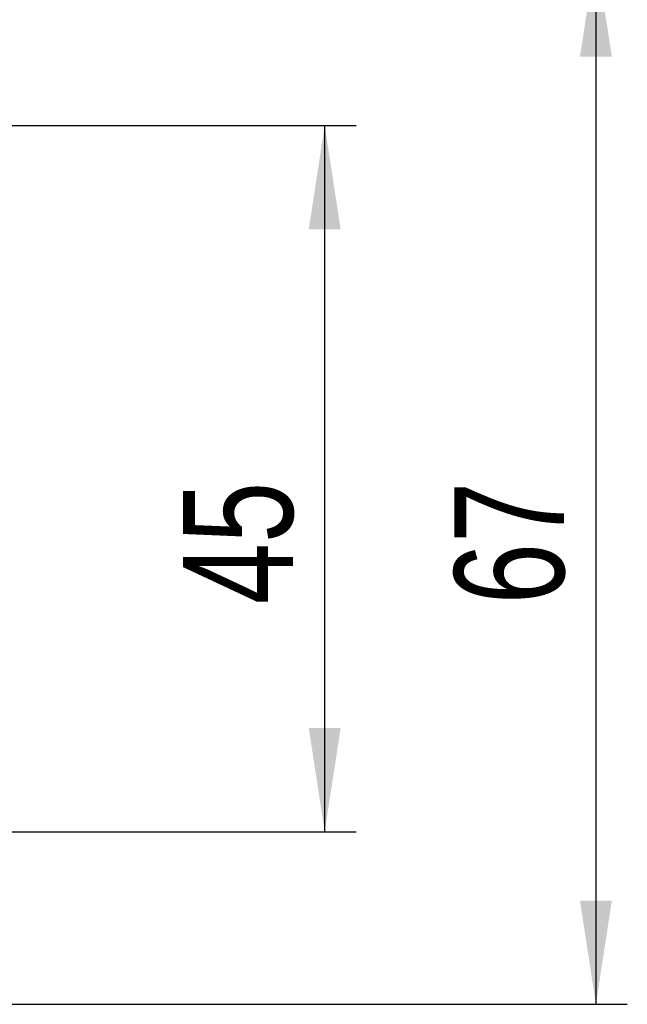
# Model space of a CAD drawing. Extents: x 62 to 743, y 47 to 577.
# Tile 14 of 22: x 375 to 414, y 85 to 148. Entities that reach past the tile are written whole.
import ezdxf

# ---------------------------------------------------------------- set-up
doc = ezdxf.new("R2010")
doc.units = 0
doc.header["$LTSCALE"] = 2
doc.layers.get('0').update_dxf_attribs({"linetype": 'CONTINUOUS'})
doc.styles.add('SLDTEXTSTYLE0', font='TXT', dxfattribs={"width": 0.75})
doc.dimstyles.new('SLDDIMSTYLE2', dxfattribs={"dimtxt": 7, "dimasz": 6.604, "dimexe": 0, "dimexo": 0.0625, "dimgap": 1.75, "dimtad": 1, "dimdec": 3, "dimrnd": 1e-09, "dimzin": 12, "dimtxsty": 'SLDTEXTSTYLE0', "dimsah": 1, "dimcen": 0.09, "dimazin": 3, "dimtfac": 1, "dimtdec": 3, "dimtofl": 0, "dimtmove": 0, "dimatfit": 3, "dimtolj": 1, "dimtzin": 12})

# ---------------------------------------------------------------- blocks, each defined once
blk = doc.blocks.new('_D_2')
at = {"color": 179, "linetype": 'CONTINUOUS'}
for p, q in [((371.629, 141.45), (396.379, 141.45)), ((394.379, 96.45), (394.379, 141.45)), ((371.629, 96.45), (396.379, 96.45))]:
    blk.add_line(p, q, dxfattribs=at)
for points in [[(394.379, 141.45), (393.363, 134.846), (395.395, 134.846)], [(394.379, 96.45), (395.395, 103.054), (393.363, 103.054)]]:
    blk.add_solid(points, dxfattribs=at)
at = {"color": 179, "linetype": 'CONTINUOUS', "insert": (385.355, 110.94, -50.05), "char_height": 7, "attachment_point": 1, "rotation": 90, "style": 'SLDTEXTSTYLE0'}
blk.add_mtext('45', dxfattribs=at)
blk = doc.blocks.new('_D_3')
at = {"color": 179, "linetype": 'CONTINUOUS'}
for p, q in [((369.379, 152.45), (413.655, 152.45)), ((411.655, 152.45), (411.655, 85.45)), ((369.379, 85.45), (413.655, 85.45))]:
    blk.add_line(p, q, dxfattribs=at)
for points in [[(411.655, 152.45), (410.639, 145.846), (412.671, 145.846)], [(411.655, 85.45), (412.671, 92.054), (410.639, 92.054)]]:
    blk.add_solid(points, dxfattribs=at)
at = {"color": 179, "linetype": 'CONTINUOUS', "insert": (402.631, 110.94, -50.05), "char_height": 7, "attachment_point": 1, "rotation": 90, "style": 'SLDTEXTSTYLE0'}
blk.add_mtext('67', dxfattribs=at)

msp = doc.modelspace()

# ---------------------------------------------------------------- dimensions: what is measured, and where the dimension line sits
at = {"color": 179, "linetype": 'CONTINUOUS'}
for base, p1, p2, picture, middle in [((411.654895, 85.450186), (367.378844, 152.450186), (367.378844, 85.450186), '_D_3', (411.654895, 118.955932)), ((394.378869, 141.450186), (369.628844, 96.450186), (369.628844, 141.450186), '_D_2', (394.378869, 118.955932))]:
    dim = msp.add_linear_dim(base=base, p1=p1, p2=p2, angle=90, dimstyle='SLDDIMSTYLE2', dxfattribs=at)
    dim.commit()
    dim.dimension.update_dxf_attribs({"geometry": picture, "text_midpoint": middle, "dimtype": 160})

doc.saveas('drawing.dxf')
